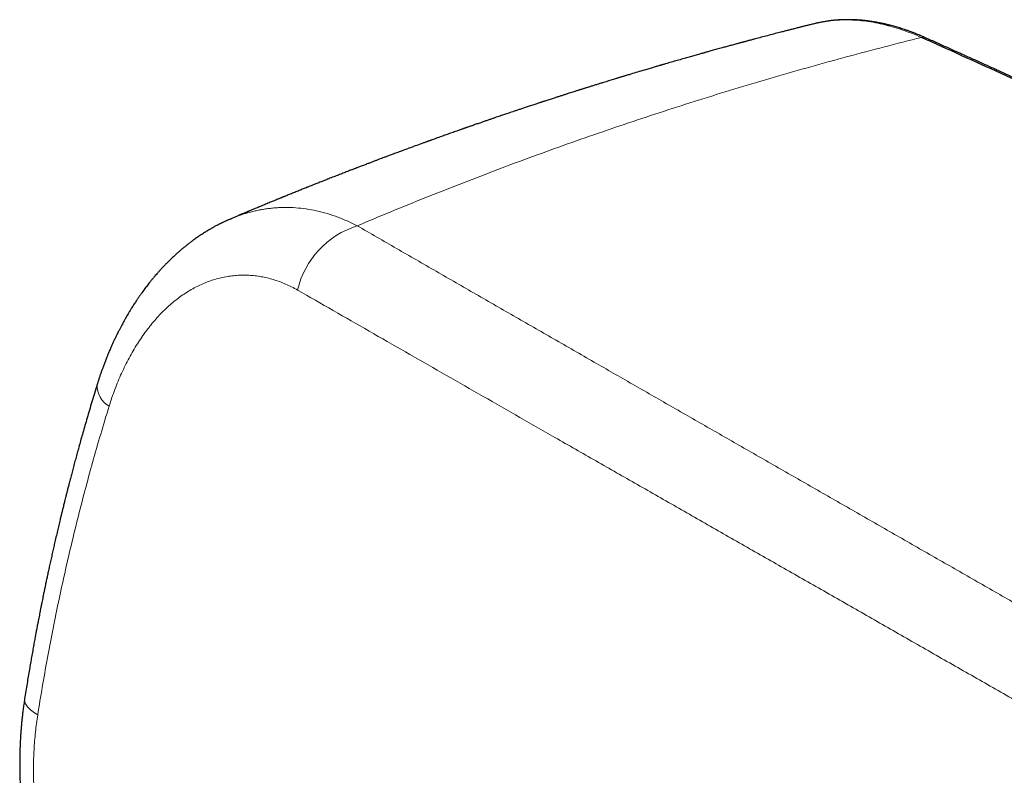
# Model space of a CAD drawing. Header units: millimetres. Extents: x 8 to 869, y 12 to 463.
# Tile 44 of 55: x 648 to 688, y 207 to 239. Entities that reach past the tile are written whole.
import ezdxf

# ---------------------------------------------------------------- set-up
doc = ezdxf.new("R2010")
doc.units = ezdxf.units.MM

msp = doc.modelspace()

# ---------------------------------------------------------------- linework, layer by layer
at = {"color": 7, "linetype": 'Continuous', "lineweight": 30}
for p, q in [((680.451, 238.471), (680.406, 238.46)), ((680.45, 238.473), (680.437, 238.47))]:
    msp.add_line(p, q, dxfattribs=at)
at = {"color": 252, "linetype": 'Continuous', "lineweight": 0, "flags": 128}
msp.add_lwpolyline([(648.303, 209.912), (648.234, 209.954), (648.17, 209.996), (648.111, 210.038), (648.055, 210.08), (648.004, 210.122), (647.958, 210.164), (647.916, 210.206), (647.88, 210.248), (647.848, 210.29), (647.82, 210.331), (647.798, 210.372), (647.781, 210.412), (647.768, 210.452), (647.761, 210.492), (647.759, 210.53), (647.761, 210.569), (647.762, 210.574)], dxfattribs=at)
at = {"color": 252, "linetype": 'Continuous', "lineweight": 0}
for centre, radius, start, end in [((684.845, 237.63), 0.264, 66.8951, 104.2443), ((662.598, 226.608), 3.671, 107.5564, 166.653), ((651.718, 223.505), 0.964, 177.1514, 241.0923)]:
    msp.add_arc(centre, radius, start, end, dxfattribs=at)
at = {"color": 7, "linetype": 'Continuous', "lineweight": 30}
for points, knots in [([(684.949, 237.873), (684.909, 237.891), (684.832, 237.924), (684.724, 237.971), (684.628, 238.01), (684.543, 238.044), (684.471, 238.073), (684.41, 238.096), (684.361, 238.114), (684.317, 238.13), (684.27, 238.148), (684.213, 238.168), (684.149, 238.19), (684.072, 238.216), (683.983, 238.246), (683.884, 238.277), (683.784, 238.307), (683.684, 238.336), (683.585, 238.364), (683.498, 238.387), (683.423, 238.405), (683.365, 238.42), (683.313, 238.432), (683.268, 238.442), (683.232, 238.45), (683.201, 238.457), (683.169, 238.464), (683.129, 238.472), (683.081, 238.482), (683.011, 238.496), (682.924, 238.512), (682.826, 238.529), (682.734, 238.543), (682.649, 238.556), (682.58, 238.565), (682.528, 238.571), (682.49, 238.576), (682.456, 238.58), (682.426, 238.583), (682.398, 238.586), (682.369, 238.589), (682.336, 238.592), (682.296, 238.596), (682.249, 238.599), (682.199, 238.603), (682.147, 238.607), (682.097, 238.61), (682.036, 238.613), (681.965, 238.616), (681.885, 238.618), (681.812, 238.62), (681.748, 238.62), (681.694, 238.62), (681.65, 238.619), (681.609, 238.618), (681.565, 238.617), (681.51, 238.616), (681.449, 238.613), (681.386, 238.61), (681.326, 238.606), (681.268, 238.601), (681.214, 238.597), (681.164, 238.592), (681.122, 238.588), (681.091, 238.584), (681.068, 238.582), (681.045, 238.579), (681.015, 238.575), (680.975, 238.57), (680.926, 238.563), (680.866, 238.555), (680.797, 238.544), (680.719, 238.53), (680.632, 238.514), (680.542, 238.495), (680.48, 238.48), (680.45, 238.473)], [0, 0, 0, 0, 0.025394, 0.048265, 0.06862, 0.086465, 0.101802, 0.114637, 0.12497, 0.132804, 0.143076, 0.154974, 0.168555, 0.183821, 0.204186, 0.225604, 0.246963, 0.268262, 0.289502, 0.310685, 0.324739, 0.337481, 0.348672, 0.358313, 0.366404, 0.371863, 0.378619, 0.387235, 0.397712, 0.41004, 0.432726, 0.454125, 0.474237, 0.493063, 0.510432, 0.519483, 0.527764, 0.535276, 0.542018, 0.54799, 0.553786, 0.561399, 0.570118, 0.580501, 0.592212, 0.603801, 0.6151, 0.626109, 0.645048, 0.663062, 0.679892, 0.694539, 0.7069, 0.716977, 0.724625, 0.734801, 0.747535, 0.762358, 0.77699, 0.790881, 0.804298, 0.817235, 0.828733, 0.839157, 0.846769, 0.850539, 0.855985, 0.863116, 0.871932, 0.884071, 0.898412, 0.914956, 0.933706, 0.954663, 0.977829, 1, 1, 1, 1]), ([(680.405, 238.465), (680.403, 238.465), (680.371, 238.457), (680.311, 238.442), (680.227, 238.421), (680.15, 238.401), (680.08, 238.384), (680.017, 238.368), (679.96, 238.354), (679.905, 238.34), (679.849, 238.326), (679.789, 238.311), (679.723, 238.294), (679.652, 238.276), (679.577, 238.257), (679.504, 238.238), (679.431, 238.22), (679.361, 238.202), (679.295, 238.185), (679.233, 238.169), (679.168, 238.152), (679.095, 238.134), (679.014, 238.113), (678.874, 238.077), (678.678, 238.026), (678.425, 237.959), (678.169, 237.892), (677.976, 237.841), (677.846, 237.806), (677.779, 237.789), (677.713, 237.771), (677.648, 237.754), (677.589, 237.738), (677.537, 237.724), (677.494, 237.712), (677.459, 237.703), (677.43, 237.695), (677.4, 237.687), (677.364, 237.677), (677.32, 237.665), (677.267, 237.651), (677.207, 237.635), (677.137, 237.616), (677.059, 237.595), (676.975, 237.572), (676.888, 237.548), (676.803, 237.525), (676.719, 237.502), (676.636, 237.479), (676.545, 237.454), (676.446, 237.427), (676.34, 237.398), (676.237, 237.369), (676.138, 237.342), (676.051, 237.318), (675.978, 237.297), (675.917, 237.28), (675.861, 237.265), (675.811, 237.25), (675.756, 237.235), (675.691, 237.217), (675.613, 237.195), (675.526, 237.17), (675.432, 237.144), (675.302, 237.107), (675.137, 237.06), (674.924, 236.999), (674.698, 236.935), (674.461, 236.866), (674.287, 236.816), (674.176, 236.783), (674.129, 236.769), (674.089, 236.758), (674.057, 236.748), (674.031, 236.741), (674.004, 236.733), (673.968, 236.722), (673.917, 236.707), (673.856, 236.69), (673.787, 236.669), (673.71, 236.647), (673.624, 236.621), (673.532, 236.594), (673.439, 236.566), (673.189, 236.492), (672.945, 236.419), (672.711, 236.349), (672.642, 236.328), (672.579, 236.309), (672.524, 236.292), (672.476, 236.278), (672.434, 236.265), (672.396, 236.253), (672.356, 236.241), (672.312, 236.228), (672.261, 236.212), (672.203, 236.194), (672.138, 236.175), (671.955, 236.119), (671.745, 236.054), (671.51, 235.981), (671.364, 235.936), (671.223, 235.892), (671.089, 235.85), (670.982, 235.816), (670.901, 235.791), (670.845, 235.773), (670.794, 235.757), (670.751, 235.743), (670.714, 235.732), (670.681, 235.721), (670.643, 235.709), (670.594, 235.694), (670.534, 235.675), (670.465, 235.653), (670.382, 235.627), (670.285, 235.596), (670.173, 235.56), (670.054, 235.522), (669.928, 235.481), (669.795, 235.439), (669.677, 235.4), (669.576, 235.368), (669.492, 235.341), (669.408, 235.313), (669.327, 235.287), (669.255, 235.263), (669.199, 235.245), (669.157, 235.231), (669.128, 235.222), (669.104, 235.214), (669.082, 235.207), (669.057, 235.198), (669.02, 235.186), (668.968, 235.169), (668.9, 235.147), (668.821, 235.121), (668.732, 235.092), (668.64, 235.061), (668.549, 235.031), (668.44, 234.995), (668.314, 234.953), (668.174, 234.906), (668.041, 234.862), (667.918, 234.82), (667.805, 234.782), (667.707, 234.749), (667.616, 234.718), (667.528, 234.689), (667.436, 234.658), (667.337, 234.624), (667.23, 234.587), (667.112, 234.547), (666.987, 234.504), (666.856, 234.459), (666.722, 234.413), (666.606, 234.373), (666.509, 234.339), (666.43, 234.312), (666.351, 234.285), (666.272, 234.257), (666.195, 234.23), (666.125, 234.206), (666.068, 234.186), (666.024, 234.17), (665.99, 234.159), (665.961, 234.148), (665.936, 234.14), (665.915, 234.132), (665.893, 234.124), (665.864, 234.115), (665.828, 234.102), (665.781, 234.085), (665.727, 234.066), (665.665, 234.044), (665.554, 234.005), (665.399, 233.95), (665.206, 233.882), (665.046, 233.824), (664.915, 233.777), (664.812, 233.741), (664.717, 233.707), (664.631, 233.676), (664.565, 233.652), (664.515, 233.634), (664.479, 233.621), (664.448, 233.61), (664.423, 233.6), (664.398, 233.592), (664.37, 233.581), (664.332, 233.567), (664.283, 233.55), (664.224, 233.528), (664.159, 233.505), (664.022, 233.455), (663.824, 233.382), (663.566, 233.288), (663.367, 233.214), (663.22, 233.16), (663.123, 233.124), (663.028, 233.088), (662.937, 233.054), (662.853, 233.023), (662.779, 232.995), (662.713, 232.971), (662.652, 232.948), (662.583, 232.922), (662.499, 232.89), (662.397, 232.852), (662.285, 232.809), (662.163, 232.763), (662.031, 232.713), (661.89, 232.66), (661.764, 232.611), (661.66, 232.571), (661.584, 232.542), (661.52, 232.518), (661.467, 232.498), (661.423, 232.481), (661.381, 232.464), (661.334, 232.446), (661.279, 232.425), (661.211, 232.399), (661.131, 232.368), (661.041, 232.333), (660.948, 232.297), (660.855, 232.261), (660.761, 232.224), (660.667, 232.187), (660.569, 232.149), (660.468, 232.11), (660.366, 232.07), (660.269, 232.032), (660.179, 231.996), (660.089, 231.96), (659.999, 231.925), (659.909, 231.889), (659.823, 231.855), (659.736, 231.82), (659.642, 231.783), (659.538, 231.742), (659.411, 231.691), (659.261, 231.631), (659.089, 231.562), (658.942, 231.502), (658.821, 231.453), (658.731, 231.417), (658.646, 231.383), (658.571, 231.352), (658.509, 231.327), (658.46, 231.307), (658.423, 231.292), (658.393, 231.28), (658.364, 231.268), (658.329, 231.253), (658.285, 231.235), (658.23, 231.213), (658.166, 231.187), (658.095, 231.158), (658.022, 231.127), (657.909, 231.081), (657.76, 231.02), (657.578, 230.944), (657.432, 230.884), (657.323, 230.838), (657.248, 230.807), (657.18, 230.779), (657.119, 230.753), (657.07, 230.733), (657.031, 230.716), (657.002, 230.704), (656.976, 230.693), (656.954, 230.684), (656.934, 230.676), (656.912, 230.667), (656.884, 230.655), (656.846, 230.639), (656.798, 230.619), (656.742, 230.595), (656.68, 230.569), (656.59, 230.531), (656.479, 230.484), (656.368, 230.437), (656.303, 230.41), (656.282, 230.4)], [0, 0, 0, 0, 0.000176, 0.003891, 0.007316, 0.010451, 0.013295, 0.015847, 0.018108, 0.020296, 0.022498, 0.024929, 0.027589, 0.030477, 0.033588, 0.036605, 0.039352, 0.042401, 0.045031, 0.047363, 0.049914, 0.052885, 0.056161, 0.059741, 0.069779, 0.080027, 0.090452, 0.100837, 0.103544, 0.106246, 0.108942, 0.111626, 0.11406, 0.116129, 0.117966, 0.11937, 0.120368, 0.121499, 0.122977, 0.124766, 0.126891, 0.12935, 0.132144, 0.135341, 0.138865, 0.142417, 0.1459, 0.149313, 0.152656, 0.15593, 0.160396, 0.164726, 0.16892, 0.172976, 0.176782, 0.179503, 0.181988, 0.184237, 0.186249, 0.18817, 0.190952, 0.194126, 0.197694, 0.201615, 0.205626, 0.213625, 0.221785, 0.231631, 0.241305, 0.250769, 0.252996, 0.254921, 0.256543, 0.257862, 0.258878, 0.259664, 0.261229, 0.263307, 0.265898, 0.268645, 0.271801, 0.275366, 0.279199, 0.283039, 0.286878, 0.309902, 0.312915, 0.315769, 0.318331, 0.320602, 0.322581, 0.324269, 0.325778, 0.327286, 0.329088, 0.331184, 0.333574, 0.336257, 0.339224, 0.356079, 0.362137, 0.368211, 0.374061, 0.379568, 0.384732, 0.387228, 0.389599, 0.391688, 0.393477, 0.394967, 0.396209, 0.39756, 0.399711, 0.402202, 0.405034, 0.408205, 0.412424, 0.417058, 0.421978, 0.42718, 0.432666, 0.438434, 0.441787, 0.44523, 0.448761, 0.45225, 0.455237, 0.457684, 0.459226, 0.460434, 0.461309, 0.462142, 0.463184, 0.464435, 0.466753, 0.46956, 0.472857, 0.476633, 0.480512, 0.484295, 0.487981, 0.494076, 0.499887, 0.505414, 0.510581, 0.515231, 0.519362, 0.522887, 0.526499, 0.530256, 0.534341, 0.538824, 0.543703, 0.548972, 0.554435, 0.560001, 0.56567, 0.568897, 0.572156, 0.575447, 0.578771, 0.582058, 0.585003, 0.587567, 0.589164, 0.590567, 0.591778, 0.592795, 0.59362, 0.594456, 0.59558, 0.597151, 0.599072, 0.601343, 0.603965, 0.606848, 0.615249, 0.623287, 0.630962, 0.635393, 0.639694, 0.64377, 0.647348, 0.650409, 0.652132, 0.653635, 0.654915, 0.655974, 0.656841, 0.657939, 0.659552, 0.661602, 0.664087, 0.666918, 0.669793, 0.681278, 0.691778, 0.702192, 0.706285, 0.710336, 0.714345, 0.718258, 0.721812, 0.72492, 0.727648, 0.730045, 0.732608, 0.73638, 0.740653, 0.745399, 0.750542, 0.756075, 0.762001, 0.768313, 0.772005, 0.775204, 0.777907, 0.780116, 0.781831, 0.783473, 0.785458, 0.787785, 0.790456, 0.794042, 0.797927, 0.801838, 0.80577, 0.809725, 0.813702, 0.817701, 0.822126, 0.826502, 0.830607, 0.834426, 0.837959, 0.84205, 0.845793, 0.849396, 0.852948, 0.856897, 0.861311, 0.866188, 0.87304, 0.880324, 0.888041, 0.891829, 0.895713, 0.899423, 0.902646, 0.905382, 0.90729, 0.908859, 0.910091, 0.91112, 0.912571, 0.914521, 0.916816, 0.919555, 0.922684, 0.925836, 0.928938, 0.937066, 0.944834, 0.952243, 0.955611, 0.958837, 0.961753, 0.964348, 0.966623, 0.968052, 0.969317, 0.970418, 0.971356, 0.97213, 0.972959, 0.974113, 0.975759, 0.977801, 0.980238, 0.983008, 0.985754, 0.99169, 0.997204, 1, 1, 1, 1]), ([(802.562, 169.891), (801.433, 170.69), (799.175, 172.288), (795.781, 174.655), (792.383, 177), (788.981, 179.321), (785.574, 181.619), (782.227, 183.85), (778.942, 186.015), (775.718, 188.115), (772.49, 190.195), (769.259, 192.253), (766.025, 194.29), (762.787, 196.305), (759.546, 198.299), (756.303, 200.271), (753.056, 202.221), (749.825, 204.139), (746.612, 206.023), (743.415, 207.875), (740.215, 209.706), (736.994, 211.527), (733.751, 213.337), (730.486, 215.136), (727.219, 216.913), (723.95, 218.667), (720.699, 220.389), (717.465, 222.079), (714.249, 223.737), (711.031, 225.374), (707.79, 227), (704.525, 228.614), (701.237, 230.217), (697.948, 231.797), (694.658, 233.355), (691.366, 234.889), (688.074, 236.402), (685.878, 237.391), (684.78, 237.886)], [0, 0, 0, 0, 0.0292677, 0.0585355, 0.0878036, 0.1170719, 0.1463404, 0.1756091, 0.2032055, 0.230802, 0.2583986, 0.2859954, 0.3135923, 0.3411894, 0.3687865, 0.3963837, 0.423981, 0.4515783, 0.4786829, 0.5057876, 0.5328922, 0.5599969, 0.5875944, 0.6151918, 0.6427893, 0.6703867, 0.697984, 0.7250885, 0.7521929, 0.7792972, 0.8064015, 0.8340588, 0.8617159, 0.889373, 0.9170299, 0.9446868, 0.9723434, 1, 1, 1, 1]), ([(802.749, 169.868), (802.606, 169.969), (802.326, 170.168), (801.911, 170.461), (801.509, 170.746), (801.119, 171.021), (800.742, 171.287), (800.377, 171.544), (800.034, 171.786), (799.712, 172.012), (799.41, 172.224), (799.119, 172.428), (798.838, 172.625), (798.568, 172.814), (798.243, 173.042), (797.86, 173.309), (797.417, 173.618), (796.977, 173.925), (796.539, 174.229), (796.104, 174.532), (795.558, 174.91), (794.904, 175.363), (794.144, 175.888), (793.392, 176.406), (792.65, 176.916), (791.916, 177.418), (790.919, 178.1), (789.653, 178.962), (788.116, 180.003), (786.578, 181.039), (785.04, 182.07), (783.097, 183.365), (780.749, 184.919), (777.996, 186.724), (775.239, 188.514), (772.48, 190.288), (769.718, 192.047), (766.954, 193.79), (764.188, 195.517), (761.419, 197.229), (758.648, 198.925), (755.891, 200.595), (753.149, 202.24), (750.421, 203.86), (747.692, 205.464), (744.946, 207.062), (742.183, 208.652), (739.516, 210.172), (737.613, 211.245), (736.477, 211.882), (735.995, 212.152), (735.509, 212.424), (734.97, 212.724), (734.375, 213.055), (733.722, 213.417), (733.056, 213.786), (732.462, 214.114), (731.947, 214.397), (731.519, 214.633), (731.098, 214.864), (730.687, 215.09), (730.293, 215.305), (729.916, 215.511), (729.557, 215.707), (729.275, 215.861), (729.068, 215.973), (728.939, 216.044), (728.817, 216.11), (728.704, 216.171), (728.601, 216.227), (728.51, 216.277), (728.431, 216.319), (728.364, 216.356), (728.304, 216.388), (728.25, 216.418), (728.199, 216.445), (728.147, 216.473), (728.081, 216.509), (727.999, 216.554), (727.897, 216.609), (727.783, 216.671), (727.661, 216.737), (727.53, 216.807), (727.392, 216.882), (727.244, 216.962), (727.085, 217.048), (726.898, 217.149), (726.686, 217.263), (726.453, 217.389), (726.092, 217.583), (725.608, 217.843), (725.024, 218.156), (724.471, 218.452), (723.948, 218.731), (723.433, 219.005), (722.793, 219.345), (722.03, 219.75), (721.143, 220.218), (720.266, 220.679), (719.001, 221.342), (717.345, 222.205), (715.293, 223.265), (712.992, 224.443), (710.441, 225.736), (707.64, 227.139), (704.837, 228.525), (702.034, 229.895), (700, 230.876), (698.736, 231.482), (698.243, 231.718), (697.749, 231.953), (697.256, 232.188), (696.766, 232.42), (696.284, 232.649), (695.807, 232.874), (695.337, 233.096), (694.874, 233.314), (694.519, 233.481), (694.268, 233.598), (694.12, 233.668), (693.972, 233.737), (693.826, 233.805), (693.68, 233.873), (693.532, 233.942), (693.372, 234.017), (693.194, 234.1), (693, 234.191), (692.793, 234.287), (692.574, 234.389), (692.343, 234.497), (692.1, 234.609), (691.845, 234.728), (691.573, 234.854), (691.284, 234.987), (690.978, 235.129), (690.659, 235.276), (690.326, 235.429), (689.981, 235.588), (689.622, 235.753), (689.249, 235.924), (688.864, 236.1), (688.465, 236.282), (688.053, 236.47), (687.628, 236.663), (687.198, 236.858), (686.765, 237.055), (686.327, 237.252), (685.878, 237.455), (685.418, 237.662), (685.106, 237.802), (684.949, 237.873)], [0, 0, 0, 0, 0.003689, 0.007271, 0.010744, 0.01411, 0.017368, 0.020519, 0.023561, 0.026255, 0.028858, 0.031371, 0.033793, 0.036125, 0.038366, 0.042211, 0.046025, 0.049819, 0.053594, 0.057348, 0.061083, 0.067703, 0.074254, 0.080725, 0.087115, 0.093424, 0.099652, 0.112861, 0.126066, 0.139271, 0.152477, 0.165682, 0.189263, 0.212844, 0.236425, 0.260006, 0.283587, 0.307168, 0.330749, 0.35433, 0.377911, 0.401493, 0.424653, 0.447813, 0.470973, 0.494133, 0.517663, 0.541193, 0.5619, 0.565967, 0.570034, 0.574132, 0.578301, 0.583707, 0.589227, 0.594862, 0.60061, 0.604279, 0.607912, 0.611468, 0.614947, 0.618348, 0.621452, 0.624489, 0.627459, 0.628607, 0.629713, 0.630742, 0.631695, 0.63257, 0.633369, 0.633992, 0.634559, 0.635069, 0.635523, 0.635925, 0.636355, 0.636839, 0.637594, 0.638452, 0.639414, 0.640479, 0.641555, 0.642718, 0.64397, 0.64531, 0.646738, 0.648712, 0.650686, 0.652647, 0.657842, 0.662948, 0.667434, 0.67185, 0.676197, 0.680476, 0.688038, 0.695517, 0.702913, 0.710225, 0.727519, 0.744812, 0.762105, 0.785687, 0.809268, 0.83285, 0.856432, 0.880013, 0.884164, 0.888314, 0.892465, 0.896615, 0.900752, 0.90481, 0.908781, 0.912767, 0.916662, 0.920465, 0.921724, 0.922974, 0.924213, 0.925442, 0.92666, 0.927881, 0.929174, 0.93071, 0.932347, 0.934086, 0.935925, 0.937866, 0.939908, 0.942052, 0.944296, 0.946756, 0.949327, 0.952009, 0.954802, 0.957706, 0.960722, 0.963848, 0.967086, 0.970434, 0.973894, 0.977465, 0.981147, 0.98472, 0.988392, 0.992162, 0.996032, 1, 1, 1, 1]), ([(656.237, 230.38), (656.23, 230.377), (656.205, 230.366), (656.167, 230.35), (656.126, 230.331), (656.092, 230.316), (656.05, 230.296), (656, 230.273), (655.952, 230.25), (655.916, 230.233), (655.888, 230.219), (655.855, 230.203), (655.818, 230.184), (655.782, 230.166), (655.745, 230.147), (655.705, 230.126), (655.657, 230.101), (655.608, 230.074), (655.564, 230.05), (655.529, 230.03), (655.498, 230.013), (655.465, 229.994), (655.428, 229.973), (655.391, 229.951), (655.358, 229.932), (655.332, 229.916), (655.31, 229.903), (655.286, 229.888), (655.255, 229.87), (655.221, 229.848), (655.172, 229.818), (655.11, 229.779), (655.033, 229.729), (654.959, 229.678), (654.887, 229.629), (654.819, 229.582), (654.738, 229.524), (654.645, 229.455), (654.54, 229.376), (654.436, 229.294), (654.332, 229.21), (654.229, 229.123), (654.125, 229.034), (654.036, 228.955), (653.962, 228.887), (653.9, 228.83), (653.839, 228.772), (653.779, 228.715), (653.719, 228.656), (653.665, 228.602), (653.618, 228.554), (653.581, 228.516), (653.542, 228.477), (653.5, 228.433), (653.459, 228.388), (653.419, 228.346), (653.366, 228.288), (653.302, 228.217), (653.226, 228.131), (653.153, 228.047), (653.078, 227.957), (652.995, 227.857), (652.917, 227.76), (652.847, 227.671), (652.787, 227.593), (652.727, 227.514), (652.666, 227.431), (652.61, 227.354), (652.562, 227.287), (652.524, 227.233), (652.489, 227.182), (652.454, 227.132), (652.417, 227.077), (652.377, 227.017), (652.332, 226.95), (652.286, 226.879), (652.239, 226.806), (652.192, 226.733), (652.145, 226.656), (652.092, 226.57), (652.037, 226.478), (651.982, 226.383), (651.927, 226.288), (651.873, 226.192), (651.821, 226.098), (651.779, 226.019), (651.744, 225.955), (651.715, 225.9), (651.687, 225.845), (651.657, 225.786), (651.623, 225.721), (651.584, 225.643), (651.535, 225.542), (651.479, 225.425), (651.421, 225.301), (651.37, 225.189), (651.326, 225.091), (651.289, 225.006), (651.262, 224.942), (651.243, 224.898), (651.23, 224.866), (651.216, 224.832), (651.199, 224.792), (651.178, 224.741), (651.154, 224.681), (651.126, 224.611), (651.087, 224.511), (651.04, 224.387), (650.987, 224.245), (650.94, 224.113), (650.904, 224.011), (650.878, 223.936), (650.861, 223.885), (650.845, 223.836), (650.828, 223.783), (650.807, 223.721), (650.783, 223.643), (650.765, 223.585), (650.755, 223.553)], [0, 0, 0, 0, 0.002369, 0.008897, 0.013748, 0.017873, 0.022025, 0.03024, 0.037401, 0.040862, 0.044211, 0.048539, 0.05377, 0.058668, 0.062899, 0.068287, 0.07463, 0.081745, 0.088019, 0.092107, 0.095816, 0.100279, 0.10558, 0.11082, 0.115279, 0.118741, 0.121317, 0.124452, 0.128585, 0.133688, 0.138744, 0.148538, 0.159061, 0.170805, 0.179844, 0.189461, 0.199555, 0.214483, 0.229561, 0.244912, 0.26032, 0.275803, 0.291458, 0.307544, 0.316718, 0.32599, 0.336566, 0.345521, 0.354069, 0.365332, 0.371787, 0.377045, 0.383247, 0.390657, 0.39774, 0.404039, 0.410172, 0.424293, 0.436841, 0.44877, 0.461839, 0.476376, 0.492471, 0.503591, 0.514372, 0.525297, 0.536885, 0.548803, 0.556988, 0.564069, 0.570786, 0.57748, 0.584151, 0.592652, 0.601287, 0.610812, 0.620626, 0.629721, 0.639332, 0.650185, 0.662805, 0.674207, 0.685892, 0.698372, 0.710139, 0.720514, 0.727171, 0.733828, 0.740477, 0.747143, 0.75486, 0.764139, 0.774957, 0.790979, 0.805472, 0.818439, 0.829881, 0.839668, 0.847725, 0.851663, 0.855001, 0.85853, 0.863158, 0.868885, 0.875712, 0.883637, 0.892448, 0.909425, 0.925163, 0.939666, 0.953007, 0.958701, 0.964216, 0.969554, 0.974791, 0.981345, 0.989748, 1, 1, 1, 1]), ([(656.237, 230.38), (656.245, 230.384), (656.26, 230.391), (656.275, 230.397), (656.282, 230.4)], [0, 0, 0, 0, 0.54402, 1, 1, 1, 1]), ([(650.755, 223.553), (650.717, 223.432), (650.644, 223.193), (650.538, 222.842), (650.438, 222.503), (650.342, 222.178), (650.252, 221.866), (650.168, 221.572), (650.09, 221.296), (650.019, 221.038), (649.951, 220.792), (649.887, 220.558), (649.825, 220.328), (649.765, 220.103), (649.707, 219.884), (649.654, 219.68), (649.605, 219.491), (649.56, 219.318), (649.52, 219.159), (649.483, 219.016), (649.452, 218.891), (649.425, 218.784), (649.403, 218.693), (649.381, 218.607), (649.36, 218.52), (649.334, 218.417), (649.305, 218.297), (649.271, 218.158), (649.231, 217.991), (649.183, 217.793), (649.129, 217.562), (649.07, 217.313), (649.015, 217.074), (648.963, 216.846), (648.915, 216.634), (648.866, 216.414), (648.818, 216.194), (648.771, 215.981), (648.728, 215.779), (648.687, 215.589), (648.649, 215.408), (648.613, 215.237), (648.579, 215.075), (648.549, 214.927), (648.521, 214.792), (648.496, 214.669), (648.477, 214.575), (648.464, 214.509), (648.456, 214.469), (648.451, 214.442), (648.447, 214.425), (648.444, 214.41), (648.44, 214.39), (648.433, 214.354), (648.423, 214.301), (648.408, 214.227), (648.39, 214.135), (648.368, 214.024), (648.344, 213.896), (648.316, 213.752), (648.285, 213.593), (648.252, 213.418), (648.217, 213.227), (648.178, 213.019), (648.137, 212.795), (648.094, 212.553), (648.049, 212.303), (648.004, 212.044), (647.959, 211.778), (647.911, 211.497), (647.863, 211.202), (647.813, 210.893), (647.779, 210.682), (647.762, 210.574)], [0, 0, 0, 0, 0.02884, 0.056604, 0.083295, 0.108912, 0.133456, 0.156928, 0.178077, 0.198274, 0.21752, 0.235813, 0.253155, 0.271387, 0.288434, 0.304297, 0.318977, 0.332472, 0.344784, 0.355912, 0.365856, 0.373762, 0.380717, 0.387061, 0.393773, 0.400915, 0.410917, 0.421657, 0.433133, 0.449658, 0.467504, 0.486672, 0.507162, 0.522803, 0.539135, 0.556159, 0.573399, 0.589773, 0.605238, 0.619794, 0.63344, 0.646761, 0.659085, 0.67041, 0.680738, 0.690068, 0.698392, 0.702303, 0.70532, 0.707444, 0.708451, 0.709269, 0.710803, 0.713108, 0.717382, 0.723027, 0.730043, 0.738431, 0.748191, 0.759323, 0.771301, 0.784543, 0.799049, 0.814821, 0.831858, 0.85016, 0.869729, 0.888778, 0.908893, 0.930071, 0.952315, 0.975625, 1, 1, 1, 1]), ([(647.762, 210.574), (647.751, 210.498), (647.728, 210.35), (647.699, 210.134), (647.674, 209.93), (647.653, 209.739), (647.635, 209.56), (647.62, 209.386), (647.607, 209.218), (647.596, 209.058), (647.587, 208.917), (647.581, 208.802), (647.577, 208.711), (647.574, 208.641), (647.572, 208.583), (647.57, 208.536), (647.569, 208.5), (647.568, 208.473), (647.567, 208.445), (647.566, 208.409), (647.565, 208.36), (647.563, 208.301), (647.562, 208.235), (647.561, 208.168), (647.56, 208.102), (647.559, 208.014), (647.559, 207.906), (647.559, 207.781), (647.56, 207.663), (647.562, 207.527), (647.566, 207.365), (647.572, 207.17), (647.582, 206.956), (647.595, 206.723), (647.611, 206.485), (647.631, 206.243), (647.654, 205.999), (647.682, 205.741), (647.714, 205.473), (647.751, 205.201), (647.794, 204.919), (647.842, 204.63), (647.896, 204.338), (647.952, 204.057), (648.01, 203.787), (648.07, 203.53), (648.13, 203.284), (648.191, 203.05), (648.244, 202.861), (648.286, 202.714), (648.316, 202.61), (648.345, 202.515), (648.37, 202.432), (648.392, 202.36), (648.409, 202.306), (648.422, 202.266), (648.431, 202.239), (648.438, 202.216), (648.446, 202.193), (648.455, 202.164), (648.468, 202.125), (648.484, 202.074), (648.505, 202.012), (648.541, 201.906), (648.594, 201.754), (648.665, 201.555), (648.738, 201.36), (648.809, 201.178), (648.874, 201.017), (648.936, 200.865), (648.996, 200.725), (649.052, 200.594), (649.106, 200.474), (649.161, 200.352), (649.22, 200.225), (649.284, 200.09), (649.349, 199.958), (649.415, 199.826), (649.472, 199.713), (649.519, 199.623), (649.553, 199.558), (649.582, 199.503), (649.608, 199.456), (649.633, 199.409), (649.663, 199.354), (649.698, 199.291), (649.738, 199.22), (649.782, 199.143), (649.831, 199.056), (649.879, 198.975), (649.923, 198.9), (649.961, 198.837), (649.996, 198.779), (650.025, 198.732), (650.05, 198.691), (650.074, 198.652), (650.101, 198.609), (650.131, 198.562), (650.165, 198.509), (650.203, 198.45), (650.245, 198.386), (650.289, 198.319), (650.336, 198.249), (650.386, 198.174), (650.437, 198.101), (650.483, 198.035), (650.525, 197.976), (650.586, 197.89), (650.669, 197.776), (650.771, 197.641), (650.87, 197.512), (650.969, 197.387), (651.053, 197.283), (651.121, 197.201), (651.169, 197.144), (651.213, 197.092), (651.252, 197.047), (651.291, 197.002), (651.336, 196.951), (651.389, 196.891), (651.448, 196.825), (651.509, 196.759), (651.571, 196.692), (651.635, 196.625), (651.706, 196.551), (651.757, 196.499), (651.784, 196.472)], [0, 0, 0, 0, 0.015072, 0.029259, 0.042566, 0.054994, 0.066548, 0.077227, 0.088696, 0.098956, 0.108011, 0.115863, 0.12101, 0.125466, 0.129211, 0.132149, 0.13442, 0.136024, 0.137434, 0.139711, 0.142895, 0.146728, 0.151121, 0.155422, 0.159595, 0.163642, 0.172214, 0.180153, 0.187459, 0.194639, 0.20587, 0.218254, 0.231793, 0.246485, 0.262331, 0.276952, 0.292436, 0.308784, 0.325998, 0.343555, 0.360637, 0.380146, 0.398983, 0.417149, 0.434643, 0.451467, 0.467621, 0.483105, 0.49792, 0.505407, 0.512535, 0.51891, 0.52452, 0.529364, 0.533444, 0.535556, 0.537385, 0.53893, 0.540248, 0.542136, 0.544799, 0.548264, 0.552531, 0.557464, 0.570099, 0.583871, 0.598781, 0.610792, 0.622284, 0.633083, 0.643191, 0.652608, 0.661334, 0.66937, 0.679523, 0.689378, 0.699282, 0.709235, 0.719238, 0.72486, 0.729927, 0.734159, 0.737555, 0.740865, 0.745099, 0.750262, 0.755631, 0.761723, 0.768538, 0.776076, 0.781184, 0.786544, 0.791325, 0.795175, 0.798096, 0.801255, 0.804712, 0.808615, 0.812965, 0.817805, 0.823369, 0.828746, 0.834683, 0.841182, 0.84768, 0.853379, 0.85832, 0.863049, 0.875772, 0.888283, 0.899139, 0.91061, 0.922402, 0.928018, 0.933612, 0.93862, 0.942903, 0.946585, 0.951657, 0.957508, 0.96403, 0.971165, 0.977212, 0.983953, 0.991548, 1, 1, 1, 1])]:
    msp.add_open_spline(points, degree=3, knots=knots, dxfattribs=at)
at = {"color": 252, "linetype": 'Continuous', "lineweight": 0}
for points, knots in [([(684.78, 237.886), (684.644, 237.945), (684.372, 238.062), (683.968, 238.209), (683.569, 238.335), (683.174, 238.437), (682.786, 238.516), (682.404, 238.572), (682.029, 238.605), (681.661, 238.616), (681.301, 238.604), (680.951, 238.568), (680.667, 238.524), (680.504, 238.484), (680.451, 238.471)], [0, 0, 0, 0, 0.087787, 0.175315, 0.262635, 0.349796, 0.436837, 0.523795, 0.610699, 0.697578, 0.784453, 0.871348, 0.958281, 1, 1, 1, 1]), ([(684.78, 237.886), (684.27, 237.757), (683.25, 237.5), (681.728, 237.097), (680.216, 236.68), (678.713, 236.25), (677.229, 235.809), (675.763, 235.357), (674.314, 234.895), (672.875, 234.421), (671.435, 233.932), (669.994, 233.426), (668.554, 232.904), (667.122, 232.37), (665.7, 231.823), (664.288, 231.264), (662.885, 230.694), (661.955, 230.303), (661.491, 230.108)], [0, 0, 0, 0, 0.064074, 0.127964, 0.191672, 0.255197, 0.31854, 0.380576, 0.442437, 0.504123, 0.565636, 0.628226, 0.690636, 0.752866, 0.814917, 0.87679, 0.938484, 1, 1, 1, 1]), ([(656.282, 230.4), (656.41, 230.451), (656.673, 230.558), (657.005, 230.657), (657.272, 230.723), (657.463, 230.763), (657.656, 230.797), (657.851, 230.824), (658.047, 230.845), (658.244, 230.859), (658.512, 230.868), (658.856, 230.862), (659.278, 230.824), (659.71, 230.753), (660.15, 230.647), (660.596, 230.506), (661.045, 230.329), (661.342, 230.182), (661.491, 230.108)], [0, 0, 0, 0, 0.076381, 0.157746, 0.194535, 0.231468, 0.268536, 0.305729, 0.343037, 0.380451, 0.41796, 0.495669, 0.57547, 0.657206, 0.740711, 0.825806, 0.912302, 1, 1, 1, 1]), ([(661.491, 230.108), (662.032, 229.796), (663.113, 229.172), (664.748, 228.23), (666.39, 227.285), (668.041, 226.335), (669.7, 225.381), (671.334, 224.442), (672.946, 223.517), (674.536, 222.604), (676.139, 221.685), (677.753, 220.759), (679.376, 219.829), (681.006, 218.894), (682.644, 217.956), (684.29, 217.013), (685.944, 216.065), (687.595, 215.119), (689.245, 214.174), (690.892, 213.23), (692.549, 212.281), (694.223, 211.322), (695.916, 210.351), (697.628, 209.369), (699.349, 208.382), (701.077, 207.39), (702.804, 206.399), (704.528, 205.408), (706.249, 204.419), (707.979, 203.424), (709.727, 202.418), (711.495, 201.399), (713.283, 200.369), (715.077, 199.334), (716.877, 198.294), (718.683, 197.25), (720.497, 196.201), (722.317, 195.148), (724.142, 194.091), (725.973, 193.03), (727.811, 191.964), (729.656, 190.894), (731.497, 189.826), (733.334, 188.76), (735.166, 187.696), (737.004, 186.628), (738.862, 185.549), (740.738, 184.459), (742.634, 183.357), (744.536, 182.252), (746.443, 181.143), (748.356, 180.032), (750.274, 178.917), (752.12, 177.845), (753.891, 176.816), (755.586, 175.831), (757.287, 174.843), (758.993, 173.853), (760.7, 172.862), (762.41, 171.87), (764.123, 170.877), (765.991, 169.794), (768.016, 168.621), (770.2, 167.357), (772.396, 166.087), (774.601, 164.812), (776.079, 163.958), (776.818, 163.531)], [0, 0, 0, 0, 0.016498, 0.032971, 0.049417, 0.065836, 0.082225, 0.098585, 0.113981, 0.129387, 0.144876, 0.160356, 0.175827, 0.191289, 0.206741, 0.222183, 0.237614, 0.253035, 0.268176, 0.283321, 0.298471, 0.313625, 0.329058, 0.344496, 0.359938, 0.375384, 0.390834, 0.406012, 0.421194, 0.436379, 0.451568, 0.467071, 0.482576, 0.498084, 0.513568, 0.529051, 0.544535, 0.560021, 0.575474, 0.590929, 0.606384, 0.621841, 0.637298, 0.65248, 0.667663, 0.682847, 0.698031, 0.713526, 0.729021, 0.744517, 0.759993, 0.775459, 0.79093, 0.806404, 0.819947, 0.833492, 0.84704, 0.860588, 0.874139, 0.887616, 0.901109, 0.914623, 0.93164, 0.948687, 0.965764, 0.982869, 1, 1, 1, 1]), ([(659.027, 227.455), (658.946, 227.5), (658.784, 227.59), (658.537, 227.705), (658.286, 227.805), (658.033, 227.89), (657.78, 227.958), (657.527, 228.01), (657.275, 228.046), (657.022, 228.067), (656.767, 228.073), (656.511, 228.063), (656.254, 228.036), (655.998, 227.993), (655.743, 227.935), (655.492, 227.86), (655.243, 227.77), (655, 227.664), (654.76, 227.544), (654.522, 227.407), (654.287, 227.254), (654.055, 227.084), (653.827, 226.899), (653.604, 226.698), (653.389, 226.485), (653.181, 226.261), (652.982, 226.025), (652.788, 225.776), (652.599, 225.514), (652.416, 225.238), (652.241, 224.949), (652.073, 224.649), (651.913, 224.338), (651.761, 224.018), (651.619, 223.69), (651.487, 223.355), (651.364, 223.013), (651.289, 222.778), (651.252, 222.661)], [0, 0, 0, 0, 0.028091, 0.056168, 0.084276, 0.112461, 0.140623, 0.168138, 0.195618, 0.223105, 0.250641, 0.278721, 0.30669, 0.334594, 0.362478, 0.390544, 0.418131, 0.445601, 0.473, 0.500377, 0.528272, 0.556168, 0.584113, 0.612158, 0.640161, 0.667516, 0.694872, 0.722274, 0.749766, 0.777757, 0.805688, 0.833602, 0.861546, 0.889666, 0.91731, 0.944885, 0.972434, 1, 1, 1, 1]), ([(659.027, 227.455), (659.518, 227.173), (660.5, 226.61), (661.985, 225.758), (663.479, 224.901), (664.982, 224.04), (666.495, 223.174), (668.016, 222.303), (669.598, 221.399), (671.24, 220.459), (672.945, 219.485), (674.66, 218.505), (676.386, 217.519), (678.122, 216.527), (679.868, 215.529), (681.624, 214.526), (683.39, 213.517), (685.165, 212.502), (686.94, 211.488), (688.714, 210.474), (690.486, 209.46), (692.266, 208.442), (693.46, 207.758), (694.057, 207.416)], [0, 0, 0, 0, 0.04477, 0.089545, 0.134324, 0.179108, 0.223895, 0.268686, 0.31348, 0.362758, 0.412038, 0.461322, 0.510608, 0.559897, 0.609187, 0.658478, 0.707771, 0.757064, 0.806357, 0.854769, 0.903181, 0.951591, 1, 1, 1, 1]), ([(651.252, 222.661), (651.134, 222.275), (650.898, 221.502), (650.564, 220.334), (650.245, 219.16), (649.941, 217.981), (649.653, 216.795), (649.385, 215.627), (649.136, 214.476), (648.907, 213.342), (648.691, 212.204), (648.488, 211.061), (648.365, 210.295), (648.303, 209.912)], [0, 0, 0, 0, 0.093392, 0.186744, 0.280065, 0.373366, 0.466656, 0.559944, 0.647908, 0.735888, 0.823892, 0.911926, 1, 1, 1, 1]), ([(648.303, 209.912), (648.285, 209.794), (648.25, 209.559), (648.208, 209.199), (648.174, 208.836), (648.149, 208.47), (648.134, 208.103), (648.127, 207.738), (648.128, 207.374), (648.138, 207.008), (648.157, 206.639), (648.184, 206.269), (648.22, 205.896), (648.265, 205.526), (648.318, 205.156), (648.38, 204.789), (648.449, 204.427), (648.526, 204.071), (648.611, 203.718), (648.705, 203.368), (648.806, 203.02), (648.916, 202.676), (649.033, 202.337), (649.158, 202.004), (649.288, 201.681), (649.424, 201.367), (649.566, 201.062), (649.713, 200.765), (649.874, 200.462), (650.048, 200.155), (650.235, 199.847), (650.43, 199.549), (650.632, 199.263), (650.839, 198.989), (651.053, 198.728), (651.271, 198.479), (651.421, 198.324), (651.496, 198.246)], [0, 0, 0, 0, 0.0281016, 0.0561793, 0.0842734, 0.1124241, 0.1405391, 0.1680263, 0.1954937, 0.2229785, 0.2505175, 0.2785636, 0.3065433, 0.3344961, 0.3624617, 0.3905712, 0.4181985, 0.4457624, 0.4733025, 0.5008584, 0.5288573, 0.5568361, 0.5848356, 0.6128963, 0.6408581, 0.6681617, 0.6954763, 0.7228391, 0.750287, 0.7813591, 0.8124207, 0.8435251, 0.8747251, 0.9060273, 0.9373054, 0.968612, 1, 1, 1, 1])]:
    msp.add_open_spline(points, degree=3, knots=knots, dxfattribs=at)

doc.saveas('drawing.dxf')
